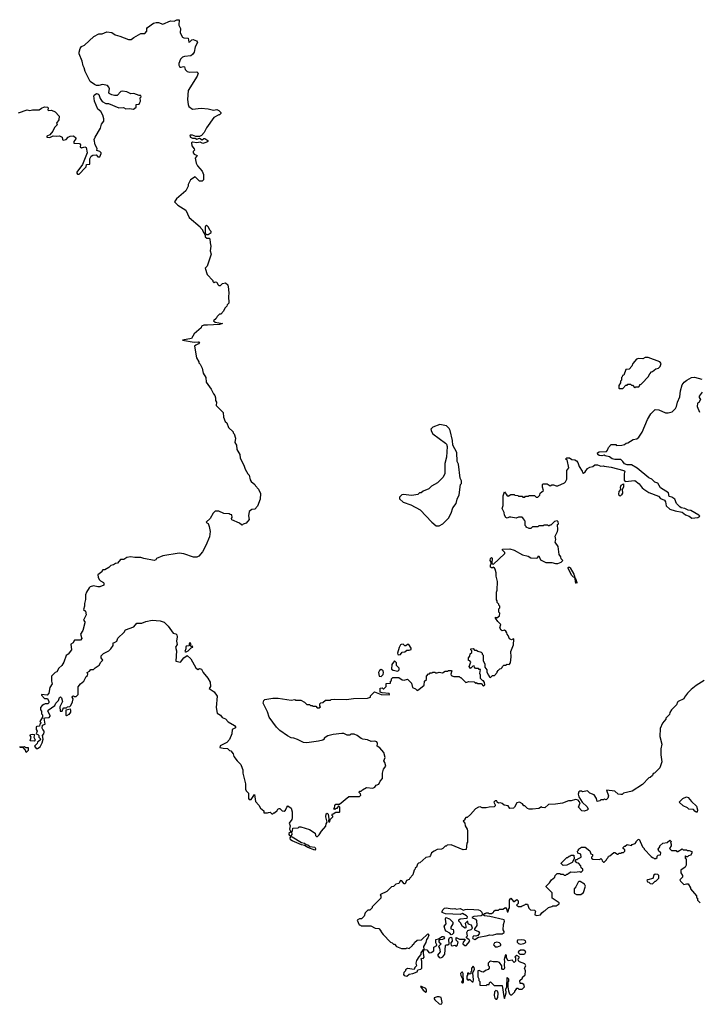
# Model space of a CAD drawing. Extents: x 1985742 to 2252716, y 78271 to 266492.
# Tile 7 of 250: x 2073980 to 2081751, y 112084 to 123336. Entities that reach past the tile are written whole.
import ezdxf

# ---------------------------------------------------------------- set-up
doc = ezdxf.new("R2010")
doc.units = 0

msp = doc.modelspace()

# ---------------------------------------------------------------- linework, layer by layer
at = {"layer": '0CON10XD'}
for points in [[(2073967, 122273), (2074065, 122307), (2074095, 122298), (2074125, 122307), (2074203, 122307), (2074228, 122325), (2074265, 122340), (2074302, 122335), (2074307, 122325), (2074302, 122305), (2074308, 122298), (2074345, 122300), (2074385, 122282), (2074432, 122232), (2074427, 122193), (2074402, 122155), (2074410, 122135), (2074377, 122103), (2074358, 122062), (2074325, 122020), (2074290, 122005), (2074290, 121995), (2074325, 121988), (2074361, 122009), (2074395, 122004), (2074435, 122009), (2074464, 121995), (2074468, 121965), (2074475, 121958), (2074513, 121967), (2074535, 121994), (2074555, 122003), (2074595, 122010), (2074620, 121985), (2074620, 121975), (2074597, 121945), (2074598, 121925), (2074665, 121920), (2074676, 121905), (2074673, 121883), (2074685, 121872), (2074725, 121882), (2074740, 121875), (2074753, 121815), (2074698, 121682), (2074633, 121595), (2074633, 121583), (2074642, 121572), (2074658, 121572), (2074728, 121642), (2074740, 121655), (2074745, 121680), (2074780, 121685), (2074783, 121747), (2074798, 121775), (2074815, 121788), (2074855, 121790), (2074875, 121770), (2074895, 121770), (2074913, 121805), (2074913, 121815), (2074898, 121828), (2074862, 121842), (2074864, 121865), (2074843, 121905), (2074832, 121965), (2074841, 121995), (2074904, 122095), (2074915, 122140), (2074943, 122177), (2074943, 122203), (2074930, 122245), (2074908, 122288), (2074874, 122315), (2074836, 122405), (2074828, 122465), (2074832, 122475), (2074858, 122492), (2074875, 122490), (2074885, 122482), (2074899, 122435), (2074921, 122401), (2074965, 122378), (2074995, 122378), (2075115, 122329), (2075165, 122331), (2075195, 122317), (2075235, 122320), (2075280, 122315), (2075310, 122335), (2075312, 122368), (2075345, 122370), (2075355, 122390), (2075360, 122405), (2075358, 122442), (2075368, 122455), (2075365, 122470), (2075345, 122468), (2075285, 122491), (2075250, 122490), (2075205, 122513), (2075155, 122519), (2075135, 122514), (2075095, 122469), (2075065, 122469), (2075035, 122476), (2075004, 122494), (2075000, 122505), (2075005, 122545), (2075000, 122565), (2074985, 122582), (2074925, 122597), (2074885, 122584), (2074858, 122585), (2074834, 122594), (2074785, 122631), (2074728, 122745), (2074718, 122785), (2074705, 122808), (2074695, 122862), (2074661, 122945), (2074658, 122965), (2074672, 123008), (2074685, 123028), (2074720, 123045), (2074828, 123145), (2074884, 123176), (2074924, 123174), (2074975, 123196), (2075035, 123190), (2075071, 123161), (2075125, 123149), (2075225, 123111), (2075255, 123110), (2075286, 123134), (2075365, 123179), (2075411, 123179), (2075433, 123205), (2075432, 123235), (2075442, 123248), (2075508, 123295), (2075540, 123305), (2075568, 123305), (2075615, 123286), (2075705, 123321), (2075745, 123318), (2075775, 123336), (2075802, 123335), (2075798, 123275), (2075818, 123235), (2075815, 123185), (2075840, 123135), (2075855, 123128), (2075906, 123126), (2075915, 123080), (2075925, 123082), (2075947, 123105), (2075965, 123109), (2076000, 123095), (2076014, 123075), (2075986, 123025), (2075973, 122965), (2075955, 122938), (2075935, 122924), (2075865, 122915), (2075843, 122907), (2075820, 122885), (2075801, 122835), (2075800, 122815), (2075810, 122795), (2075825, 122792), (2075852, 122802), (2075865, 122798), (2075872, 122765), (2075893, 122743), (2075925, 122736), (2076005, 122738), (2076019, 122725), (2076009, 122691), (2075908, 122525), (2075900, 122425), (2075906, 122365), (2075913, 122343), (2075955, 122315), (2076056, 122326), (2076135, 122318), (2076195, 122300), (2076235, 122308), (2076258, 122298), (2076280, 122275), (2076278, 122262), (2076265, 122250), (2076255, 122250), (2076201, 122219), (2076115, 122100), (2076088, 122045), (2076058, 122012), (2076035, 122000), (2075995, 121999), (2075955, 122015), (2075931, 122015), (2075927, 122005), (2075932, 121995), (2075955, 121981), (2075985, 121980), (2076005, 121972), (2076035, 121980), (2076065, 121963), (2076085, 121977), (2076095, 121977), (2076130, 121955), (2076132, 121945), (2076120, 121935), (2076075, 121922), (2076045, 121938), (2076005, 121928), (2075955, 121937), (2075943, 121927), (2075947, 121895), (2075975, 121860), (2075980, 121845), (2075965, 121830), (2075964, 121814), (2075975, 121798), (2076010, 121785), (2075988, 121752), (2075998, 121695), (2076014, 121664), (2076066, 121606), (2076082, 121565), (2076082, 121535), (2076080, 121505), (2076068, 121492), (2076035, 121490), (2075985, 121540), (2075934, 121506), (2075908, 121452), (2075908, 121435), (2075879, 121381), (2075772, 121288), (2075750, 121255), (2075787, 121217), (2075879, 121159), (2075917, 121077), (2076045, 120970), (2076050, 120955), (2076070, 120935), (2076070, 120925), (2076100, 120875), (2076100, 120855), (2076118, 120838), (2076145, 120839), (2076155, 120832), (2076156, 120786), (2076167, 120747), (2076156, 120695), (2076168, 120655), (2076122, 120518), (2076102, 120495), (2076122, 120425), (2076190, 120355), (2076190, 120345), (2076205, 120330), (2076215, 120340), (2076235, 120338), (2076245, 120310), (2076258, 120298), (2076275, 120300), (2076298, 120322), (2076335, 120330), (2076360, 120305), (2076368, 120255), (2076372, 120205), (2076368, 120175), (2076370, 120095), (2076353, 120077), (2076348, 120062), (2076325, 120040), (2076310, 120005), (2076278, 119972), (2076265, 119970), (2076237, 119943), (2076228, 119922), (2076197, 119895), (2076215, 119880), (2076300, 119865), (2076265, 119854), (2076126, 119846), (2076084, 119846), (2076060, 119835), (2076056, 119814), (2075974, 119746), (2075946, 119694), (2075842, 119675), (2075975, 119652), (2076025, 119656), (2076035, 119650), (2076025, 119630), (2075992, 119618), (2075978, 119605), (2076003, 119473), (2076030, 119425), (2076030, 119415), (2076045, 119400), (2076068, 119355), (2076078, 119298), (2076107, 119247), (2076113, 119193), (2076170, 119115), (2076195, 119060), (2076212, 119042), (2076220, 119015), (2076220, 118985), (2076230, 118965), (2076228, 118928), (2076307, 118847), (2076312, 118795), (2076330, 118745), (2076347, 118727), (2076368, 118675), (2076420, 118625), (2076420, 118615), (2076432, 118602), (2076448, 118555), (2076438, 118505), (2076458, 118475), (2076463, 118423), (2076498, 118365), (2076502, 118325), (2076542, 118245), (2076558, 118198), (2076588, 118145), (2076602, 118132), (2076617, 118077), (2076627, 118057), (2076670, 118025), (2076675, 118010), (2076712, 117972), (2076732, 117922), (2076728, 117855), (2076700, 117775), (2076667, 117743), (2076635, 117740), (2076603, 117717), (2076598, 117665), (2076602, 117625), (2076568, 117582), (2076535, 117570), (2076525, 117560), (2076515, 117562), (2076494, 117584), (2076405, 117620), (2076400, 117635), (2076410, 117645), (2076407, 117677), (2076385, 117680), (2076375, 117690), (2076313, 117693), (2076255, 117720), (2076215, 117720), (2076192, 117695), (2076158, 117635), (2076113, 117595), (2076120, 117585), (2076135, 117580), (2076148, 117545), (2076157, 117485), (2076152, 117425), (2076110, 117325), (2076072, 117255), (2076030, 117205), (2076005, 117192), (2075967, 117193), (2075855, 117233), (2075805, 117238), (2075615, 117208), (2075545, 117180), (2075538, 117162), (2075516, 117154), (2075400, 117180), (2075365, 117189), (2075295, 117189), (2075245, 117199), (2075205, 117188), (2075172, 117168), (2075133, 117167), (2075100, 117125), (2075075, 117122), (2075054, 117106), (2075023, 117097), (2075000, 117075), (2074955, 117050), (2074932, 117048), (2074920, 117035), (2074920, 117025), (2074875, 116990), (2074878, 116965), (2074889, 116939), (2074904, 116924), (2074938, 116905), (2074943, 116895), (2074942, 116875), (2074895, 116856), (2074874, 116854), (2074825, 116867), (2074785, 116854), (2074774, 116845), (2074745, 116792), (2074732, 116765), (2074732, 116708), (2074720, 116665), (2074722, 116635), (2074708, 116595), (2074734, 116575), (2074741, 116535), (2074708, 116475), (2074724, 116455), (2074724, 116445), (2074703, 116355), (2074674, 116315), (2074691, 116265), (2074675, 116244), (2074606, 116244), (2074597, 116235), (2074592, 116215), (2074565, 116200), (2074571, 116135), (2074535, 116084), (2074512, 116068), (2074486, 115994), (2074463, 115957)], [(2076115, 120880), (2076135, 120882), (2076168, 120905), (2076170, 120915), (2076155, 120930), (2076138, 120965), (2076115, 120988), (2076103, 120977), (2076100, 120965), (2076100, 120895), (2076115, 120880)], [(2080875, 119120), (2080912, 119158), (2080925, 119160), (2080935, 119170), (2080965, 119170), (2080975, 119160), (2080988, 119158), (2081015, 119130), (2081025, 119140), (2081058, 119142), (2081070, 119155), (2081072, 119168), (2081085, 119170), (2081098, 119182), (2081168, 119255), (2081185, 119290), (2081205, 119310), (2081216, 119314), (2081253, 119347), (2081285, 119352), (2081305, 119372), (2081316, 119405), (2081299, 119425), (2081165, 119477), (2081133, 119477), (2081105, 119460), (2081055, 119462), (2081033, 119457), (2080990, 119405), (2080980, 119375), (2080948, 119342), (2080912, 119338), (2080888, 119272), (2080872, 119268), (2080870, 119255), (2080860, 119245), (2080860, 119215), (2080850, 119205), (2080850, 119185), (2080830, 119155), (2080830, 119125), (2080835, 119120), (2080875, 119120)], [(2079552, 116328), (2079539, 116349), (2079525, 116360), (2079495, 116350), (2079485, 116360), (2079472, 116385), (2079480, 116425), (2079447, 116457), (2079420, 116495), (2079422, 116508), (2079435, 116500), (2079468, 116525), (2079470, 116555), (2079460, 116565), (2079460, 116605), (2079470, 116615), (2079470, 116635), (2079460, 116645), (2079458, 116658), (2079440, 116675), (2079440, 116695), (2079432, 116705), (2079432, 116795), (2079440, 116815), (2079442, 116915), (2079428, 116978), (2079428, 117015), (2079417, 117057), (2079408, 117068), (2079395, 117080), (2079385, 117070), (2079375, 117070), (2079365, 117080), (2079363, 117105), (2079370, 117115), (2079370, 117135), (2079360, 117155), (2079365, 117180), (2079375, 117190), (2079382, 117182), (2079380, 117125), (2079395, 117110), (2079528, 117235), (2079528, 117248), (2079500, 117275), (2079500, 117285), (2079585, 117288), (2079635, 117274), (2079731, 117221), (2079796, 117206), (2079825, 117187), (2079889, 117181), (2079900, 117185), (2079915, 117210), (2079934, 117164), (2079995, 117134), (2080065, 117132), (2080105, 117122), (2080135, 117122), (2080170, 117135), (2080190, 117155), (2080170, 117175), (2080167, 117197), (2080150, 117225), (2080137, 117317), (2080102, 117365), (2080110, 117395), (2080102, 117435), (2080128, 117485), (2080132, 117505), (2080130, 117565), (2080140, 117575), (2080138, 117598), (2080125, 117610), (2080110, 117605), (2080095, 117600), (2080055, 117560), (2080045, 117560), (2080035, 117550), (2080025, 117550), (2080015, 117560), (2079975, 117560), (2079965, 117550), (2079915, 117550), (2079905, 117540), (2079845, 117540), (2079825, 117520), (2079805, 117520), (2079770, 117535), (2079770, 117545), (2079760, 117555), (2079760, 117605), (2079750, 117615), (2079750, 117625), (2079725, 117650), (2079685, 117650), (2079655, 117640), (2079595, 117650), (2079575, 117650), (2079555, 117640), (2079540, 117645), (2079523, 117673), (2079518, 117705), (2079498, 117748), (2079507, 117785), (2079507, 117895), (2079525, 117940), (2079551, 117901), (2079565, 117892), (2079595, 117910), (2079635, 117910), (2079643, 117903), (2079675, 117900), (2079685, 117890), (2079725, 117890), (2079735, 117880), (2079755, 117880), (2079765, 117890), (2079795, 117890), (2079805, 117900), (2079865, 117900), (2079885, 117880), (2079905, 117880), (2079928, 117902), (2079930, 117925), (2079970, 117955), (2079958, 117995), (2079957, 118023), (2079965, 118032), (2080012, 118032), (2080045, 118010), (2080065, 118021), (2080085, 118022), (2080115, 118008), (2080135, 118008), (2080208, 118042), (2080222, 118055), (2080237, 118085), (2080238, 118185), (2080260, 118215), (2080240, 118305), (2080220, 118315), (2080235, 118330), (2080267, 118327), (2080295, 118310), (2080327, 118307), (2080346, 118296), (2080362, 118275), (2080378, 118228), (2080412, 118175), (2080415, 118160), (2080425, 118152), (2080445, 118168), (2080472, 118205), (2080498, 118222), (2080535, 118230), (2080555, 118250), (2080587, 118247), (2080625, 118232), (2080655, 118238), (2080663, 118233), (2080743, 118223), (2080888, 118185), (2080900, 118175), (2080892, 118145), (2080892, 118075), (2080905, 118060), (2081015, 118068), (2081065, 118032), (2081098, 117985), (2081115, 117972), (2081175, 117933), (2081285, 117892), (2081307, 117865), (2081352, 117845), (2081364, 117825), (2081372, 117782), (2081415, 117744), (2081474, 117724), (2081555, 117708), (2081595, 117678), (2081635, 117662), (2081665, 117640), (2081735, 117647), (2081756, 117664), (2081746, 117675), (2081653, 117725), (2081622, 117732), (2081585, 117751), (2081545, 117758), (2081528, 117768), (2081490, 117805), (2081473, 117855), (2081438, 117878), (2081407, 117887), (2081398, 117928), (2081307, 117987), (2081278, 118038), (2081242, 118052), (2081208, 118085), (2081175, 118100), (2081042, 118212), (2080975, 118250), (2080927, 118247), (2080895, 118260), (2080878, 118288), (2080855, 118310), (2080785, 118310), (2080755, 118318), (2080725, 118340), (2080673, 118353), (2080665, 118360), (2080635, 118353), (2080605, 118356), (2080591, 118365), (2080588, 118385), (2080605, 118398), (2080688, 118402), (2080700, 118415), (2080712, 118448), (2080745, 118480), (2080795, 118480), (2080805, 118470), (2080865, 118472), (2080897, 118483), (2080913, 118497), (2080935, 118502), (2080995, 118538), (2081038, 118545), (2081060, 118565), (2081098, 118622), (2081160, 118765), (2081195, 118830), (2081245, 118882), (2081287, 118877), (2081365, 118842), (2081395, 118843), (2081440, 118855), (2081479, 118891), (2081492, 118915), (2081502, 118965), (2081527, 119025), (2081537, 119095), (2081556, 119164), (2081578, 119192), (2081610, 119215), (2081660, 119245), (2081695, 119251), (2081779, 119229)], [(2081785, 119080), (2081748, 119032), (2081748, 119018), (2081763, 118995), (2081745, 118960), (2081730, 118955), (2081728, 118915), (2081755, 118850)], [(2078775, 117552), (2078820, 117575), (2078885, 117640), (2078912, 117695), (2078933, 117757), (2078972, 117808), (2078982, 117855), (2079007, 117905), (2079020, 118025), (2079030, 118035), (2079030, 118065), (2079018, 118098), (2078997, 118255), (2078983, 118287), (2078979, 118389), (2078933, 118473), (2078928, 118525), (2078902, 118642), (2078890, 118665), (2078860, 118695), (2078785, 118708), (2078705, 118680), (2078682, 118655), (2078688, 118628), (2078704, 118604), (2078850, 118495), (2078860, 118485), (2078867, 118457), (2078860, 118335), (2078842, 118265), (2078840, 118145), (2078820, 118105), (2078756, 118044), (2078690, 118005), (2078660, 117975), (2078593, 117947), (2078572, 117928), (2078553, 117927), (2078532, 117908), (2078465, 117898), (2078365, 117910), (2078350, 117905), (2078322, 117878), (2078322, 117862), (2078363, 117823), (2078452, 117792), (2078560, 117735), (2078694, 117594), (2078743, 117553), (2078775, 117552)], [(2080845, 117892), (2080835, 117898), (2080829, 117915), (2080834, 117945), (2080852, 117968), (2080850, 117995), (2080857, 118015), (2080885, 118030), (2080886, 117994), (2080870, 117965), (2080872, 117925), (2080862, 117905), (2080845, 117892)], [(2080345, 116893), (2080335, 116910), (2080330, 116950), (2080294, 116985), (2080252, 117065), (2080250, 117075), (2080255, 117080), (2080265, 117080), (2080275, 117070), (2080315, 117000), (2080330, 116950), (2080335, 116950), (2080352, 116905), (2080345, 116893)], [(2074463, 115957), (2074429, 115925), (2074403, 115885), (2074384, 115875), (2074345, 115832), (2074344, 115775), (2074350, 115745), (2074324, 115705), (2074312, 115638), (2074292, 115618), (2074230, 115625), (2074230, 115615), (2074265, 115580), (2074298, 115578), (2074312, 115545), (2074312, 115528), (2074302, 115518), (2074272, 115518), (2074255, 115510), (2074235, 115498), (2074218, 115475), (2074218, 115448), (2074230, 115435), (2074230, 115405), (2074242, 115392), (2074240, 115365), (2074210, 115315), (2074220, 115305), (2074220, 115295), (2074210, 115285), (2074208, 115262), (2074175, 115260), (2074170, 115255), (2074170, 115225), (2074180, 115205), (2074170, 115175), (2074188, 115168), (2074200, 115155), (2074200, 115135), (2074215, 115120), (2074218, 115105), (2074185, 115080), (2074180, 115065), (2074150, 115035), (2074167, 115007), (2074185, 115007), (2074212, 115025), (2074235, 115070), (2074247, 115115), (2074240, 115155), (2074257, 115173), (2074260, 115195), (2074260, 115205), (2074243, 115223), (2074238, 115238), (2074240, 115275), (2074270, 115285), (2074258, 115352), (2074271, 115359), (2074317, 115363), (2074330, 115375), (2074330, 115385), (2074302, 115435), (2074304, 115446), (2074383, 115497), (2074392, 115525), (2074424, 115556), (2074435, 115590), (2074445, 115598), (2074457, 115587), (2074470, 115545), (2074440, 115485), (2074442, 115432), (2074466, 115434), (2074472, 115458), (2074485, 115470), (2074515, 115470), (2074528, 115482), (2074552, 115488), (2074565, 115500), (2074585, 115540), (2074592, 115575), (2074580, 115595), (2074584, 115606), (2074595, 115610), (2074605, 115600), (2074625, 115602), (2074648, 115625), (2074650, 115710), (2074674, 115746), (2074713, 115775), (2074740, 115830), (2074755, 115840), (2074758, 115855), (2074750, 115875), (2074779, 115891), (2074795, 115910), (2074825, 115910), (2074842, 115928), (2074889, 115961), (2074907, 115993), (2074932, 116015), (2074912, 116042), (2074913, 116067), (2074939, 116091), (2074998, 116122), (2075022, 116145), (2075047, 116183), (2075050, 116215), (2075065, 116218), (2075092, 116235), (2075103, 116267), (2075175, 116338), (2075188, 116362), (2075285, 116399), (2075321, 116439), (2075375, 116438), (2075423, 116457), (2075495, 116472), (2075585, 116467), (2075631, 116451), (2075678, 116405), (2075734, 116324), (2075765, 116318), (2075777, 116305), (2075780, 116285), (2075774, 116235), (2075780, 116195), (2075762, 116165), (2075772, 116122), (2075767, 116005), (2075820, 115995), (2075857, 116043), (2075895, 116070), (2075935, 116030), (2075995, 115930), (2076015, 115910), (2076035, 115922), (2076060, 115915), (2076079, 115875), (2076132, 115812), (2076156, 115765), (2076163, 115717), (2076145, 115692), (2076204, 115654), (2076239, 115605), (2076228, 115475), (2076239, 115409), (2076275, 115388), (2076295, 115361), (2076335, 115346), (2076365, 115312), (2076435, 115270), (2076447, 115255), (2076446, 115244), (2076410, 115225), (2076407, 115173), (2076379, 115111), (2076348, 115075), (2076273, 115037), (2076268, 115018), (2076305, 115009), (2076357, 115007), (2076380, 114985), (2076395, 114980), (2076420, 114945), (2076430, 114915), (2076468, 114865), (2076508, 114825), (2076523, 114783), (2076532, 114762), (2076532, 114725), (2076560, 114605), (2076563, 114543), (2076570, 114525), (2076597, 114497), (2076596, 114435), (2076605, 114424), (2076627, 114425), (2076665, 114480), (2076675, 114400), (2076715, 114360), (2076734, 114324), (2076770, 114295), (2076772, 114272), (2076815, 114270), (2076823, 114277), (2076845, 114280), (2076862, 114262), (2076875, 114260), (2076885, 114270), (2076895, 114270), (2076925, 114300), (2076930, 114315), (2076945, 114322), (2076955, 114320), (2076983, 114293), (2077005, 114290), (2077018, 114302), (2077033, 114337), (2077045, 114350), (2077085, 114327), (2077096, 114285), (2077096, 114215), (2077090, 114195), (2077063, 114155), (2077072, 114125), (2077064, 114085), (2077080, 114055), (2077058, 114035), (2077056, 114025), (2077065, 114014), (2077085, 114008), (2077097, 114023), (2077090, 114055), (2077100, 114065), (2077102, 114098), (2077165, 114100), (2077175, 114110), (2077195, 114112), (2077295, 114082), (2077358, 114038), (2077362, 114012), (2077375, 114000), (2077385, 114000), (2077405, 114020), (2077429, 114061), (2077482, 114118), (2077483, 114145), (2077494, 114165), (2077480, 114225), (2077485, 114260), (2077495, 114268), (2077508, 114255), (2077513, 114205), (2077510, 114175), (2077515, 114170), (2077525, 114170), (2077530, 114195), (2077560, 114225), (2077560, 114235), (2077550, 114245), (2077555, 114260), (2077565, 114260), (2077595, 114280), (2077635, 114280), (2077640, 114285), (2077640, 114335), (2077625, 114350), (2077608, 114322), (2077595, 114320), (2077585, 114310), (2077572, 114312), (2077580, 114325), (2077583, 114357), (2077595, 114370), (2077635, 114370), (2077745, 114458), (2077865, 114460), (2077880, 114475), (2077878, 114488), (2077860, 114505), (2077865, 114520), (2077885, 114520), (2077900, 114535), (2077945, 114560), (2078017, 114553), (2078040, 114565), (2078055, 114588), (2078085, 114600), (2078102, 114635), (2078127, 114663), (2078128, 114725), (2078138, 114772), (2078168, 114805), (2078157, 114847), (2078142, 114865), (2078158, 114905), (2078142, 114962), (2078098, 115015), (2078067, 115035), (2078071, 115065), (2078062, 115082), (2078041, 115089), (2077997, 115087), (2077955, 115107), (2077904, 115114), (2077885, 115120), (2077837, 115157), (2077805, 115170), (2077765, 115170), (2077755, 115160), (2077725, 115160), (2077687, 115177), (2077665, 115180), (2077565, 115168), (2077505, 115150), (2077460, 115125), (2077460, 115115), (2077445, 115102), (2077395, 115090), (2077265, 115072), (2077224, 115074), (2077155, 115110), (2077116, 115126), (2077085, 115128), (2077042, 115152), (2076954, 115214), (2076915, 115252), (2076834, 115364), (2076812, 115425), (2076763, 115525), (2076772, 115555), (2076784, 115566), (2076875, 115581), (2076935, 115584), (2077085, 115560), (2077125, 115568), (2077135, 115560), (2077195, 115558), (2077238, 115538), (2077265, 115510), (2077295, 115510), (2077305, 115500), (2077325, 115500), (2077335, 115490), (2077365, 115490), (2077383, 115473), (2077405, 115470), (2077420, 115485), (2077410, 115495), (2077412, 115518), (2077425, 115530), (2077448, 115532), (2077475, 115560), (2077535, 115560), (2077543, 115567), (2077585, 115572), (2077715, 115567), (2077795, 115580), (2077955, 115582), (2077990, 115595), (2077992, 115608), (2078037, 115653), (2078115, 115623), (2078205, 115622), (2078210, 115625), (2078206, 115636), (2078125, 115642), (2078102, 115652), (2078100, 115695), (2078125, 115700), (2078135, 115690), (2078145, 115690), (2078170, 115715), (2078172, 115748), (2078218, 115752), (2078220, 115775), (2078230, 115785), (2078230, 115805), (2078245, 115820), (2078315, 115818), (2078353, 115793), (2078375, 115788), (2078415, 115800), (2078460, 115755), (2078470, 115705), (2078505, 115690), (2078525, 115670), (2078545, 115680), (2078605, 115730), (2078610, 115775), (2078630, 115795), (2078630, 115835), (2078655, 115860), (2078665, 115860), (2078675, 115870), (2078695, 115870), (2078705, 115880), (2078725, 115880), (2078735, 115870), (2078755, 115870), (2078775, 115880), (2078815, 115872), (2078845, 115890), (2078875, 115890), (2078885, 115900), (2078915, 115900), (2078920, 115895), (2078908, 115855), (2078915, 115840), (2078945, 115828), (2079005, 115830), (2079015, 115820), (2079025, 115820), (2079083, 115763), (2079115, 115772), (2079175, 115770), (2079195, 115750), (2079205, 115760), (2079215, 115750), (2079255, 115750), (2079285, 115720), (2079300, 115735), (2079295, 115760), (2079285, 115780), (2079275, 115780), (2079248, 115808), (2079248, 115845), (2079240, 115865), (2079248, 115908), (2079235, 115910), (2079225, 115920), (2079193, 115923), (2079180, 115935), (2079175, 115950), (2079162, 115948), (2079135, 115920), (2079120, 115945), (2079140, 115995), (2079128, 116008), (2079112, 116012), (2079110, 116045), (2079127, 116063), (2079132, 116088), (2079150, 116105), (2079150, 116125), (2079140, 116135), (2079140, 116145), (2079165, 116150), (2079182, 116132), (2079205, 116130), (2079218, 116118), (2079257, 116107), (2079270, 116095), (2079270, 116085), (2079280, 116075), (2079278, 116008), (2079300, 115975), (2079300, 115935), (2079320, 115905), (2079320, 115885), (2079335, 115850), (2079350, 115835), (2079350, 115825), (2079365, 115820), (2079385, 115840), (2079408, 115842), (2079440, 115875), (2079440, 115885), (2079452, 115898), (2079472, 115918), (2079485, 115920), (2079498, 115932), (2079500, 115945), (2079515, 115960), (2079535, 115960), (2079555, 115970), (2079575, 115968), (2079591, 115985), (2079601, 116055), (2079596, 116114), (2079628, 116192), (2079630, 116255), (2079625, 116260), (2079605, 116248), (2079581, 116261), (2079565, 116300), (2079553, 116313), (2079552, 116328)], [(2075875, 116110), (2075885, 116112), (2075905, 116122), (2075942, 116158), (2075960, 116165), (2075955, 116180), (2075945, 116170), (2075932, 116182), (2075940, 116195), (2075930, 116215), (2075924, 116216), (2075918, 116205), (2075918, 116182), (2075885, 116177), (2075878, 116165), (2075880, 116145), (2075870, 116115), (2075875, 116110)], [(2078315, 116077), (2078335, 116080), (2078355, 116108), (2078385, 116112), (2078408, 116132), (2078435, 116130), (2078455, 116140), (2078458, 116155), (2078430, 116195), (2078413, 116197), (2078395, 116180), (2078382, 116182), (2078365, 116200), (2078343, 116197), (2078335, 116190), (2078318, 116162), (2078300, 116095), (2078303, 116083), (2078315, 116077)], [(2078115, 115830), (2078137, 115853), (2078140, 115875), (2078136, 115896), (2078115, 115908), (2078095, 115900), (2078082, 115875), (2078092, 115832), (2078115, 115830)], [(2078305, 115892), (2078320, 115905), (2078318, 115925), (2078288, 115955), (2078288, 115985), (2078265, 116008), (2078234, 115966), (2078233, 115913), (2078251, 115901), (2078305, 115892)], [(2081806, 115784), (2081715, 115728), (2081657, 115683), (2081615, 115640), (2081595, 115610), (2081580, 115595), (2081576, 115574), (2081510, 115545), (2081500, 115535), (2081492, 115505), (2081435, 115450), (2081413, 115417), (2081410, 115395), (2081370, 115355), (2081367, 115343), (2081330, 115295), (2081303, 115237), (2081300, 115145), (2081322, 115055), (2081312, 115005), (2081312, 114935), (2081322, 114855), (2081300, 114785), (2081240, 114725), (2081225, 114720), (2081215, 114700), (2081190, 114675), (2081175, 114670), (2081100, 114595), (2080982, 114518), (2080883, 114497), (2080868, 114482), (2080855, 114480), (2080825, 114487), (2080785, 114521), (2080690, 114530), (2080712, 114465), (2080705, 114440), (2080685, 114420), (2080668, 114428), (2080655, 114420), (2080625, 114420), (2080615, 114410), (2080585, 114400), (2080577, 114437), (2080548, 114478), (2080500, 114495), (2080472, 114522), (2080415, 114513), (2080405, 114520), (2080385, 114520), (2080375, 114510), (2080366, 114485), (2080374, 114454), (2080412, 114395), (2080470, 114340), (2080482, 114315), (2080469, 114301), (2080435, 114291), (2080408, 114295), (2080370, 114335), (2080388, 114388), (2080366, 114416), (2080335, 114426), (2080285, 114409), (2080255, 114408), (2080185, 114382), (2080105, 114370), (2080025, 114367), (2079985, 114330), (2079953, 114333), (2079945, 114340), (2079915, 114322), (2079845, 114312), (2079805, 114312), (2079785, 114320), (2079755, 114350), (2079745, 114350), (2079730, 114375), (2079695, 114392), (2079665, 114388), (2079639, 114335), (2079626, 114324), (2079585, 114323), (2079565, 114350), (2079518, 114358), (2079495, 114380), (2079477, 114387), (2079453, 114383), (2079440, 114395), (2079435, 114410), (2079415, 114410), (2079400, 114395), (2079418, 114365), (2079417, 114353), (2079405, 114340), (2079347, 114337), (2079315, 114328), (2079268, 114328), (2079245, 114342), (2079225, 114337), (2079191, 114319), (2079136, 114254), (2079095, 114220), (2079082, 114218), (2079070, 114205), (2079068, 114192), (2079050, 114175), (2079070, 114155), (2079073, 114123), (2079097, 114087), (2079102, 114065), (2079100, 113935), (2079092, 113925), (2079085, 113852), (2079050, 113850), (2078915, 113908), (2078868, 113902), (2078855, 113890), (2078845, 113890), (2078817, 113863), (2078802, 113858), (2078755, 113852), (2078720, 113835), (2078690, 113815), (2078677, 113783), (2078665, 113770), (2078625, 113760), (2078555, 113700), (2078540, 113695), (2078530, 113685), (2078518, 113652), (2078502, 113638), (2078500, 113625), (2078490, 113615), (2078477, 113563), (2078440, 113525), (2078435, 113510), (2078402, 113498), (2078388, 113462), (2078375, 113460), (2078350, 113495), (2078333, 113497), (2078316, 113464), (2078282, 113458), (2078255, 113430), (2078232, 113428), (2078178, 113372), (2078105, 113340), (2078100, 113335), (2078110, 113325), (2078110, 113295), (2078012, 113198), (2078010, 113185), (2077985, 113160), (2077962, 113158), (2077932, 113128), (2077918, 113092), (2077888, 113062), (2077865, 113060), (2077840, 113045), (2077862, 112992), (2077875, 112990), (2077885, 112980), (2077995, 112980), (2078043, 112953), (2078085, 112950), (2078110, 112925), (2078110, 112915), (2078135, 112880), (2078220, 112795), (2078238, 112788), (2078255, 112770), (2078265, 112770), (2078290, 112745), (2078345, 112720), (2078395, 112720), (2078405, 112730), (2078435, 112720), (2078470, 112755), (2078470, 112765), (2078485, 112770), (2078495, 112790), (2078524, 112816), (2078575, 112820), (2078645, 112890), (2078658, 112875), (2078647, 112843), (2078632, 112825), (2078625, 112790), (2078598, 112745), (2078600, 112710), (2078635, 112708), (2078663, 112673), (2078686, 112674), (2078714, 112695), (2078714, 112736), (2078750, 112755), (2078750, 112765), (2078737, 112785), (2078737, 112823), (2078769, 112831), (2078812, 112858), (2078825, 112859), (2078836, 112845), (2078828, 112832), (2078816, 112824), (2078780, 112820), (2078769, 112805), (2078775, 112792), (2078800, 112775), (2078770, 112745), (2078781, 112725), (2078787, 112685), (2078758, 112645), (2078777, 112617), (2078795, 112613)], [(2074515, 115380), (2074510, 115385), (2074512, 115448), (2074555, 115460), (2074562, 115445), (2074559, 115421), (2074540, 115395), (2074515, 115380)], [(2074145, 115092), (2074100, 115095), (2074112, 115135), (2074100, 115155), (2074102, 115168), (2074125, 115172), (2074148, 115168), (2074140, 115135), (2074158, 115105), (2074145, 115092)], [(2074055, 114960), (2074047, 114987), (2074018, 115018), (2073985, 115020), (2073982, 115028), (2074035, 115030), (2074045, 115020), (2074075, 115020), (2074078, 114985), (2074055, 114960)], [(2081725, 114280), (2081715, 114280), (2081701, 114291), (2081685, 114310), (2081632, 114312), (2081615, 114330), (2081565, 114350), (2081520, 114395), (2081564, 114436), (2081605, 114453), (2081625, 114448), (2081662, 114402), (2081718, 114348), (2081732, 114305), (2081725, 114280)], [(2077355, 113847), (2077273, 113875), (2077237, 113897), (2077203, 113905), (2077095, 113951), (2077076, 113965), (2077074, 113986), (2077085, 114000), (2077097, 113997), (2077204, 113934), (2077235, 113924), (2077255, 113909), (2077276, 113906), (2077298, 113888), (2077355, 113880), (2077363, 113865), (2077363, 113855), (2077355, 113847)], [(2078795, 112613), (2078820, 112625), (2078843, 112655), (2078848, 112755), (2078855, 112762), (2078875, 112763), (2078890, 112775), (2078887, 112825), (2078895, 112842), (2078915, 112850), (2078920, 112845), (2078926, 112804), (2078910, 112785), (2078910, 112775), (2078915, 112760), (2078925, 112752), (2078955, 112758), (2078975, 112748), (2078982, 112755), (2078993, 112793), (2078970, 112815), (2078972, 112848), (2079008, 112828), (2079068, 112828), (2079068, 112815), (2079052, 112795), (2079048, 112775), (2079068, 112755), (2079085, 112756), (2079127, 112805), (2079119, 112819), (2079090, 112845), (2079090, 112855), (2079100, 112865), (2079094, 112906), (2079103, 112927), (2079141, 112939), (2079158, 112952), (2079145, 112990), (2079120, 112995), (2079108, 113005), (2079105, 113030), (2079095, 113030), (2079073, 113007), (2079082, 112975), (2079082, 112958), (2079075, 112952), (2079045, 112972), (2079022, 113015), (2079000, 113035), (2079002, 113048), (2079015, 113060), (2079095, 113070), (2079100, 113085), (2079090, 113095), (2079045, 113120), (2079015, 113109), (2078848, 113118), (2078812, 113132), (2078810, 113145), (2078820, 113165), (2078839, 113181), (2078855, 113186), (2078925, 113176), (2078955, 113180), (2078975, 113171), (2079015, 113179), (2079055, 113160), (2079075, 113169), (2079105, 113171), (2079174, 113166), (2079225, 113163), (2079246, 113156), (2079263, 113135), (2079270, 113115), (2079268, 113102), (2079257, 113093), (2079174, 113086), (2079150, 113075), (2079190, 113055), (2079202, 113042), (2079209, 112985), (2079180, 112945), (2079180, 112935), (2079228, 112915), (2079238, 112895), (2079219, 112871), (2079194, 112864), (2079173, 112867), (2079160, 112855), (2079158, 112845), (2079163, 112835), (2079185, 112824), (2079228, 112852), (2079315, 112865), (2079355, 112877), (2079385, 112872), (2079435, 112889), (2079495, 112889), (2079519, 112905), (2079520, 112915), (2079509, 112935), (2079513, 112995), (2079522, 113035), (2079518, 113048), (2079355, 113088), (2079293, 113093), (2079280, 113105), (2079295, 113120), (2079305, 113120), (2079315, 113130), (2079335, 113130), (2079345, 113120), (2079375, 113120), (2079385, 113130), (2079398, 113132), (2079402, 113148), (2079415, 113160), (2079455, 113160), (2079465, 113170), (2079505, 113172), (2079535, 113190), (2079549, 113169), (2079555, 113140), (2079565, 113140), (2079572, 113175), (2079582, 113188), (2079582, 113275), (2079595, 113298), (2079625, 113260), (2079635, 113260), (2079665, 113280), (2079680, 113265), (2079680, 113235), (2079660, 113215), (2079685, 113200), (2079715, 113200), (2079725, 113210), (2079755, 113220), (2079765, 113230), (2079785, 113230), (2079803, 113183), (2079822, 113162), (2079868, 113158), (2079880, 113145), (2079873, 113137), (2079870, 113105), (2079895, 113098), (2079935, 113108), (2079951, 113129), (2079975, 113150), (2079990, 113155), (2080025, 113190), (2080065, 113200), (2080075, 113210), (2080115, 113210), (2080148, 113232), (2080150, 113245), (2080070, 113295), (2080067, 113357), (2080000, 113425), (2080000, 113435), (2080039, 113471), (2080062, 113508), (2080100, 113535), (2080103, 113557), (2080125, 113580), (2080155, 113580), (2080165, 113570), (2080195, 113570), (2080205, 113560), (2080225, 113560), (2080235, 113570), (2080245, 113570), (2080262, 113588), (2080283, 113597), (2080325, 113592), (2080385, 113600), (2080395, 113590), (2080418, 113612), (2080418, 113628), (2080400, 113645), (2080398, 113668), (2080368, 113698), (2080352, 113702), (2080330, 113725), (2080342, 113738), (2080355, 113740), (2080362, 113748), (2080400, 113765), (2080395, 113800), (2080362, 113812), (2080360, 113835), (2080370, 113845), (2080370, 113855), (2080405, 113880), (2080445, 113880), (2080498, 113838), (2080512, 113802), (2080530, 113795), (2080530, 113775), (2080520, 113765), (2080520, 113755), (2080532, 113742), (2080615, 113740), (2080625, 113750), (2080638, 113738), (2080642, 113722), (2080655, 113710), (2080665, 113710), (2080690, 113735), (2080692, 113748), (2080708, 113762), (2080712, 113778), (2080728, 113782), (2080775, 113820), (2080785, 113820), (2080815, 113800), (2080825, 113800), (2080835, 113810), (2080855, 113810), (2080865, 113820), (2080885, 113820), (2080900, 113835), (2080898, 113848), (2080880, 113865), (2080880, 113875), (2080895, 113890), (2080905, 113890), (2080925, 113910), (2080975, 113900), (2080985, 113910), (2081018, 113922), (2081030, 113935), (2081030, 113945), (2081052, 113968), (2081065, 113970), (2081103, 113883), (2081120, 113865), (2081120, 113855), (2081202, 113772), (2081215, 113760), (2081228, 113758), (2081235, 113750), (2081255, 113750), (2081268, 113762), (2081270, 113775), (2081282, 113788), (2081308, 113792), (2081310, 113815), (2081290, 113835), (2081282, 113855), (2081300, 113885), (2081300, 113895), (2081333, 113927), (2081385, 113932), (2081415, 113958), (2081428, 113945), (2081422, 113925), (2081430, 113915), (2081430, 113895), (2081410, 113865), (2081432, 113842), (2081485, 113840), (2081495, 113830), (2081505, 113830), (2081555, 113860), (2081565, 113850), (2081605, 113850), (2081613, 113843), (2081635, 113843), (2081665, 113830), (2081667, 113813), (2081655, 113790), (2081628, 113782), (2081615, 113770), (2081605, 113770), (2081595, 113780), (2081590, 113775), (2081590, 113755), (2081600, 113745), (2081600, 113675), (2081588, 113652), (2081540, 113615), (2081540, 113585), (2081560, 113555), (2081560, 113535), (2081530, 113505), (2081535, 113490), (2081573, 113453), (2081605, 113462), (2081625, 113460), (2081650, 113415), (2081650, 113405), (2081720, 113325), (2081720, 113305), (2081730, 113295), (2081732, 113272), (2081762, 113242)], [(2080195, 113670), (2080172, 113692), (2080172, 113698), (2080235, 113760), (2080245, 113760), (2080262, 113778), (2080275, 113780), (2080285, 113790), (2080318, 113788), (2080320, 113745), (2080298, 113705), (2080235, 113672), (2080195, 113670)], [(2081215, 113462), (2081245, 113490), (2081255, 113490), (2081290, 113525), (2081290, 113555), (2081278, 113568), (2081245, 113570), (2081232, 113558), (2081218, 113522), (2081163, 113507), (2081152, 113498), (2081160, 113485), (2081175, 113480), (2081190, 113465), (2081215, 113462)], [(2080395, 113340), (2080425, 113360), (2080450, 113435), (2080440, 113455), (2080387, 113487), (2080375, 113488), (2080365, 113480), (2080340, 113425), (2080322, 113405), (2080320, 113355), (2080345, 113340), (2080395, 113340)], [(2078915, 112878), (2078898, 112898), (2078855, 112919), (2078844, 112935), (2078832, 112975), (2078856, 113005), (2078848, 113055), (2078853, 113077), (2078895, 113060), (2078932, 113022), (2078933, 113005), (2078908, 112965), (2078910, 112945), (2078935, 112940), (2078940, 112925), (2078940, 112895), (2078925, 112880), (2078915, 112878)], [(2079445, 112742), (2079480, 112755), (2079482, 112765), (2079476, 112776), (2079466, 112786), (2079435, 112792), (2079408, 112785), (2079398, 112765), (2079404, 112754), (2079415, 112742), (2079445, 112742)], [(2079705, 112772), (2079743, 112777), (2079760, 112785), (2079768, 112795), (2079765, 112810), (2079748, 112818), (2079715, 112821), (2079674, 112816), (2079668, 112805), (2079670, 112795), (2079685, 112780), (2079705, 112772)], [(2078405, 112404), (2078435, 112427), (2078475, 112434), (2078525, 112454), (2078532, 112478), (2078565, 112484), (2078580, 112495), (2078578, 112575), (2078570, 112605), (2078575, 112610), (2078595, 112608), (2078606, 112624), (2078598, 112665), (2078600, 112710), (2078585, 112700), (2078568, 112672), (2078567, 112653), (2078542, 112628), (2078519, 112585), (2078509, 112555), (2078518, 112525), (2078498, 112505), (2078490, 112480), (2078415, 112492), (2078392, 112478), (2078390, 112465), (2078373, 112447), (2078368, 112425), (2078375, 112412), (2078405, 112404)], [(2079525, 112150), (2079542, 112215), (2079540, 112255), (2079550, 112285), (2079555, 112390), (2079568, 112375), (2079568, 112345), (2079560, 112335), (2079560, 112285), (2079568, 112238), (2079580, 112205), (2079592, 112192), (2079608, 112192), (2079640, 112225), (2079640, 112235), (2079660, 112255), (2079662, 112268), (2079675, 112270), (2079688, 112258), (2079725, 112258), (2079752, 112285), (2079745, 112310), (2079725, 112320), (2079702, 112322), (2079700, 112355), (2079728, 112382), (2079730, 112395), (2079758, 112422), (2079762, 112465), (2079752, 112495), (2079768, 112525), (2079757, 112547), (2079695, 112570), (2079682, 112582), (2079680, 112605), (2079690, 112615), (2079690, 112625), (2079665, 112640), (2079640, 112625), (2079650, 112615), (2079650, 112575), (2079635, 112560), (2079622, 112572), (2079615, 112590), (2079565, 112580), (2079548, 112615), (2079547, 112647), (2079535, 112650), (2079518, 112595), (2079523, 112573), (2079518, 112535), (2079522, 112495), (2079515, 112480), (2079502, 112482), (2079493, 112493), (2079492, 112522), (2079465, 112560), (2079445, 112568), (2079395, 112568), (2079365, 112578), (2079351, 112569), (2079338, 112552), (2079338, 112528), (2079347, 112517), (2079350, 112495), (2079335, 112480), (2079305, 112470), (2079285, 112452), (2079263, 112453), (2079235, 112470), (2079220, 112465), (2079218, 112398), (2079230, 112375), (2079230, 112355), (2079240, 112345), (2079242, 112302), (2079315, 112300), (2079325, 112310), (2079348, 112312), (2079352, 112328), (2079365, 112340), (2079405, 112300), (2079498, 112298), (2079514, 112174), (2079525, 112150)], [(2079743, 112657), (2079755, 112662), (2079767, 112685), (2079745, 112702), (2079705, 112702), (2079680, 112685), (2079682, 112672), (2079698, 112658), (2079743, 112657)], [(2079165, 112340), (2079170, 112365), (2079160, 112445), (2079180, 112485), (2079178, 112505), (2079165, 112520), (2079148, 112495), (2079148, 112462), (2079140, 112455), (2079138, 112432), (2079125, 112430), (2079115, 112440), (2079102, 112438), (2079100, 112415), (2079092, 112405), (2079092, 112375), (2079102, 112362), (2079115, 112360), (2079125, 112370), (2079155, 112340), (2079165, 112340)], [(2079045, 112328), (2079055, 112332), (2079052, 112435), (2079045, 112450), (2079035, 112450), (2079022, 112435), (2079023, 112413), (2079042, 112375), (2079042, 112355), (2079030, 112335), (2079045, 112328)], [(2078625, 112224), (2078632, 112228), (2078632, 112245), (2078623, 112263), (2078575, 112288), (2078562, 112288), (2078594, 112245), (2078625, 112224)], [(2079435, 112143), (2079448, 112162), (2079451, 112211), (2079443, 112233), (2079425, 112240), (2079408, 112225), (2079407, 112185), (2079414, 112154), (2079424, 112144), (2079435, 112143)], [(2078795, 112084), (2078805, 112088), (2078809, 112105), (2078800, 112160), (2078775, 112170), (2078755, 112170), (2078721, 112159), (2078718, 112145), (2078727, 112135), (2078775, 112090), (2078795, 112084)]]:
    msp.add_lwpolyline(points, dxfattribs=at)

doc.saveas('drawing.dxf')
